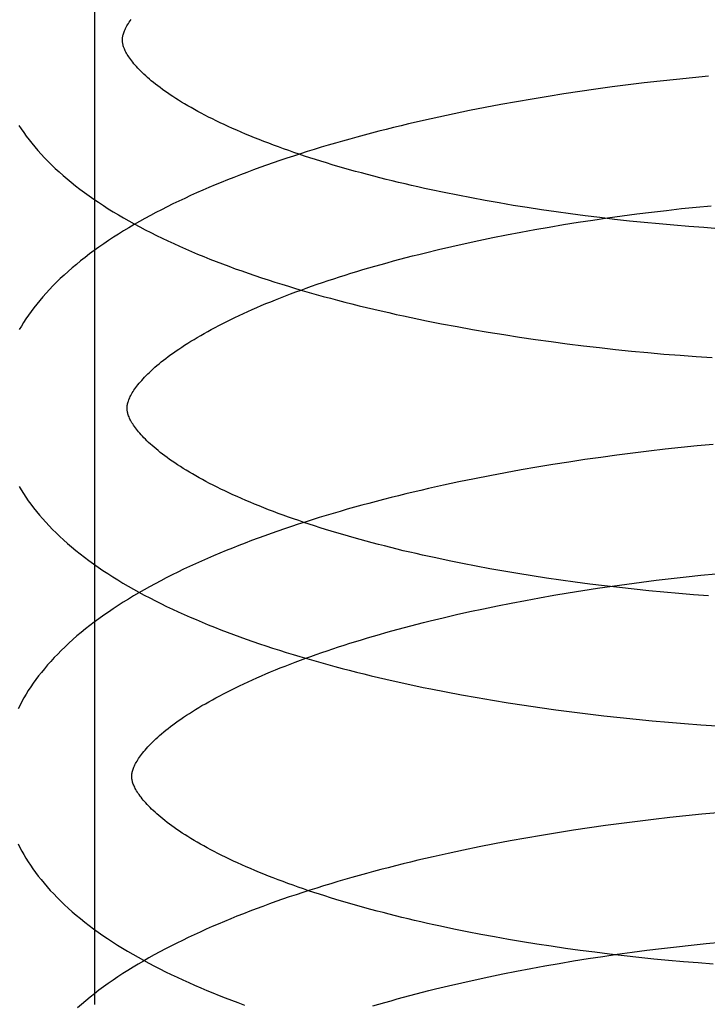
# Model space of a CAD drawing. Header units: inches. Extents: x 0 to 215, y 0 to 139.
# Tile 97 of 115: x 128.09 to 128.196, y 51.674 to 51.826. Entities that reach past the tile are written whole.
import ezdxf

# ---------------------------------------------------------------- set-up
doc = ezdxf.new("R2010")
doc.units = ezdxf.units.IN
doc.header["$LTSCALE"] = 11.804375
doc.header["$MEASUREMENT"] = 0
doc.linetypes.add('HIDDEN', pattern=[0.2, 0.1, -0.1])
doc.layers.add('DEFAULT_2', color=8, linetype='HIDDEN')

msp = doc.modelspace()

# ---------------------------------------------------------------- linework, layer by layer
at = {"layer": 'DEFAULT_2', "color": 8, "linetype": 'HIDDEN'}
for p, q in [((128.10154, 51.67428), (128.10154, 52.04928)), ((128.18376, 51.81609), (128.18128, 51.81578)), ((128.18624, 51.8164), (128.18376, 51.81609)), ((128.18872, 51.81668), (128.18624, 51.8164)), ((128.1912, 51.81695), (128.18872, 51.81668)), ((128.19369, 51.8172), (128.1912, 51.81695)), ((128.19616, 51.81743), (128.19369, 51.8172)), ((128.17387, 51.81472), (128.17142, 51.81433)), ((128.17633, 51.81509), (128.17387, 51.81472)), ((128.1788, 51.81544), (128.17633, 51.81509)), ((128.18128, 51.81578), (128.1788, 51.81544)), ((128.16411, 51.81306), (128.16171, 51.81261)), ((128.16654, 51.8135), (128.16411, 51.81306)), ((128.16897, 51.81392), (128.16654, 51.8135)), ((128.17142, 51.81433), (128.16897, 51.81392)), ((128.15693, 51.81165), (128.15457, 51.81114)), ((128.15931, 51.81214), (128.15693, 51.81165)), ((128.16171, 51.81261), (128.15931, 51.81214)), ((128.15457, 51.81114), (128.15223, 51.81062)), ((128.15749, 51.79907), (128.15542, 51.79949)), ((128.15959, 51.79866), (128.15749, 51.79907)), ((128.16172, 51.79827), (128.15959, 51.79866)), ((128.16387, 51.79789), (128.16172, 51.79827)), ((128.16604, 51.79752), (128.16387, 51.79789)), ((128.16822, 51.79717), (128.16604, 51.79752)), ((128.17043, 51.79683), (128.16822, 51.79717)), ((128.17265, 51.79651), (128.17043, 51.79683)), ((128.17489, 51.7962), (128.17265, 51.79651)), ((128.17714, 51.7959), (128.17489, 51.7962)), ((128.18283, 51.7959), (128.18511, 51.7962)), ((128.18511, 51.7962), (128.18739, 51.79648)), ((128.18739, 51.79648), (128.18968, 51.79675)), ((128.18968, 51.79675), (128.19197, 51.79701)), ((128.19197, 51.79701), (128.19426, 51.79725)), ((128.19426, 51.79725), (128.19656, 51.79747)), ((128.17382, 51.79455), (128.17606, 51.79491)), ((128.17606, 51.79491), (128.17831, 51.79525)), ((128.1794, 51.79562), (128.17714, 51.7959)), ((128.17831, 51.79525), (128.18057, 51.79558)), ((128.18168, 51.79536), (128.1794, 51.79562)), ((128.18057, 51.79558), (128.18283, 51.7959)), ((128.18396, 51.7951), (128.18168, 51.79536)), ((128.18624, 51.79487), (128.18396, 51.7951)), ((128.18853, 51.79465), (128.18624, 51.79487)), ((128.16503, 51.79297), (128.1672, 51.79339)), ((128.1672, 51.79339), (128.16939, 51.79379)), ((128.16939, 51.79379), (128.1716, 51.79417)), ((128.1716, 51.79417), (128.17382, 51.79455)), ((128.19083, 51.79444), (128.18853, 51.79465)), ((128.19312, 51.79425), (128.19083, 51.79444)), ((128.19542, 51.79408), (128.19312, 51.79425)), ((128.19771, 51.79392), (128.19542, 51.79408)), ((128.15657, 51.79118), (128.15865, 51.79165)), ((128.15865, 51.79165), (128.16075, 51.7921)), ((128.16075, 51.7921), (128.16288, 51.79254)), ((128.16288, 51.79254), (128.16503, 51.79297)), ((128.1525, 51.79021), (128.15452, 51.7907)), ((128.15452, 51.7907), (128.15657, 51.79118)), ((128.155, 51.77926), (128.15738, 51.77882)), ((128.15738, 51.77882), (128.15977, 51.77839)), ((128.15977, 51.77839), (128.16217, 51.77798)), ((128.16217, 51.77798), (128.16459, 51.77758)), ((128.16459, 51.77758), (128.16702, 51.77721)), ((128.16702, 51.77721), (128.16947, 51.77685)), ((128.16947, 51.77685), (128.17192, 51.7765)), ((128.17192, 51.7765), (128.17439, 51.77618)), ((128.17439, 51.77618), (128.17686, 51.77587)), ((128.17686, 51.77587), (128.17934, 51.77558)), ((128.17934, 51.77558), (128.18182, 51.77531)), ((128.18182, 51.77531), (128.1843, 51.77505)), ((128.1843, 51.77505), (128.18679, 51.77482)), ((128.18679, 51.77482), (128.18928, 51.77459)), ((128.18928, 51.77459), (128.19177, 51.77439)), ((128.19177, 51.77439), (128.19426, 51.7742)), ((128.19426, 51.7742), (128.19674, 51.77403)), ((128.18946, 51.75989), (128.18698, 51.75961)), ((128.19194, 51.76016), (128.18946, 51.75989)), ((128.19442, 51.76041), (128.19194, 51.76016)), ((128.1969, 51.76064), (128.19442, 51.76041)), ((128.17707, 51.7583), (128.17461, 51.75793)), ((128.17954, 51.75865), (128.17707, 51.7583)), ((128.18202, 51.75899), (128.17954, 51.75865)), ((128.1845, 51.75931), (128.18202, 51.75899)), ((128.18698, 51.75961), (128.1845, 51.75931)), ((128.16728, 51.75672), (128.16485, 51.75628)), ((128.16971, 51.75714), (128.16728, 51.75672)), ((128.17216, 51.75754), (128.16971, 51.75714)), ((128.17461, 51.75793), (128.17216, 51.75754)), ((128.16005, 51.75535), (128.15767, 51.75486)), ((128.16245, 51.75582), (128.16005, 51.75535)), ((128.16485, 51.75628), (128.16245, 51.75582)), ((128.15531, 51.75435), (128.15297, 51.75383)), ((128.15767, 51.75486), (128.15531, 51.75435)), ((128.15822, 51.74227), (128.15615, 51.74269)), ((128.16032, 51.74187), (128.15822, 51.74227)), ((128.16245, 51.74147), (128.16032, 51.74187)), ((128.1646, 51.74109), (128.16245, 51.74147)), ((128.16677, 51.74073), (128.1646, 51.74109)), ((128.16896, 51.74037), (128.16677, 51.74073)), ((128.17116, 51.74004), (128.16896, 51.74037)), ((128.17339, 51.73971), (128.17116, 51.74004)), ((128.1904, 51.73996), (128.19269, 51.74022)), ((128.19269, 51.74022), (128.19498, 51.74046)), ((128.19498, 51.74046), (128.19727, 51.74068)), ((128.17562, 51.7394), (128.17339, 51.73971)), ((128.17787, 51.73911), (128.17562, 51.7394)), ((128.18014, 51.73883), (128.17787, 51.73911)), ((128.17902, 51.73846), (128.18128, 51.73879)), ((128.18241, 51.73856), (128.18014, 51.73883)), ((128.18128, 51.73879), (128.18355, 51.7391)), ((128.18469, 51.73831), (128.18241, 51.73856)), ((128.18355, 51.7391), (128.18583, 51.73941)), ((128.18583, 51.73941), (128.18811, 51.73969)), ((128.18811, 51.73969), (128.1904, 51.73996)), ((128.16792, 51.73659), (128.17011, 51.73699)), ((128.17011, 51.73699), (128.17231, 51.73738)), ((128.17231, 51.73738), (128.17454, 51.73776)), ((128.17454, 51.73776), (128.17677, 51.73811)), ((128.17677, 51.73811), (128.17902, 51.73846)), ((128.18698, 51.73808), (128.18469, 51.73831)), ((128.18927, 51.73786), (128.18698, 51.73808)), ((128.19156, 51.73765), (128.18927, 51.73786)), ((128.19386, 51.73746), (128.19156, 51.73765)), ((128.19615, 51.73729), (128.19386, 51.73746)), ((128.16147, 51.73531), (128.1636, 51.73575)), ((128.1636, 51.73575), (128.16575, 51.73618)), ((128.16575, 51.73618), (128.16792, 51.73659)), ((128.15524, 51.73391), (128.15729, 51.73439)), ((128.15729, 51.73439), (128.15937, 51.73486)), ((128.15937, 51.73486), (128.16147, 51.73531)), ((128.15322, 51.73342), (128.15524, 51.73391)), ((128.1557, 51.72248), (128.15808, 51.72203)), ((128.15808, 51.72203), (128.16047, 51.7216)), ((128.16047, 51.7216), (128.16287, 51.72119)), ((128.16287, 51.72119), (128.16529, 51.72079)), ((128.16529, 51.72079), (128.16773, 51.72042)), ((128.16773, 51.72042), (128.17017, 51.72006)), ((128.17017, 51.72006), (128.17262, 51.71972)), ((128.17262, 51.71972), (128.17509, 51.71939)), ((128.17509, 51.71939), (128.17756, 51.71908)), ((128.17756, 51.71908), (128.18004, 51.71879)), ((128.18004, 51.71879), (128.18252, 51.71852)), ((128.18252, 51.71852), (128.185, 51.71826)), ((128.185, 51.71826), (128.18749, 51.71803)), ((128.18749, 51.71803), (128.18998, 51.7178)), ((128.18998, 51.7178), (128.19247, 51.7176)), ((128.19247, 51.7176), (128.19496, 51.71741)), ((128.19496, 51.71741), (128.19744, 51.71724)), ((128.19514, 51.70362), (128.19266, 51.70337)), ((128.19762, 51.70385), (128.19514, 51.70362)), ((128.18273, 51.7022), (128.18026, 51.70186)), ((128.18521, 51.70251), (128.18273, 51.7022)), ((128.1877, 51.70282), (128.18521, 51.70251)), ((128.19018, 51.7031), (128.1877, 51.70282)), ((128.19266, 51.70337), (128.19018, 51.7031)), ((128.17287, 51.70075), (128.17043, 51.70035)), ((128.17533, 51.70114), (128.17287, 51.70075)), ((128.17779, 51.70151), (128.17533, 51.70114)), ((128.18026, 51.70186), (128.17779, 51.70151)), ((128.16316, 51.69903), (128.16077, 51.69856)), ((128.16557, 51.69949), (128.16316, 51.69903)), ((128.16799, 51.69992), (128.16557, 51.69949)), ((128.17043, 51.70035), (128.16799, 51.69992)), ((128.15603, 51.69756), (128.15368, 51.69704)), ((128.15839, 51.69807), (128.15603, 51.69756)), ((128.16077, 51.69856), (128.15839, 51.69807)), ((128.15895, 51.68548), (128.15687, 51.6859)), ((128.16105, 51.68507), (128.15895, 51.68548)), ((128.16318, 51.68468), (128.16105, 51.68507)), ((128.16533, 51.6843), (128.16318, 51.68468)), ((128.1675, 51.68393), (128.16533, 51.6843)), ((128.16969, 51.68358), (128.1675, 51.68393)), ((128.1958, 51.68368), (128.19809, 51.6839)), ((128.17189, 51.68324), (128.16969, 51.68358)), ((128.17412, 51.68292), (128.17189, 51.68324)), ((128.17636, 51.68261), (128.17412, 51.68292)), ((128.17861, 51.68232), (128.17636, 51.68261)), ((128.18087, 51.68204), (128.17861, 51.68232)), ((128.1821, 51.68201), (128.18437, 51.68233)), ((128.18437, 51.68233), (128.18665, 51.68263)), ((128.18665, 51.68263), (128.18893, 51.68291)), ((128.18893, 51.68291), (128.19122, 51.68318)), ((128.19122, 51.68318), (128.19351, 51.68344)), ((128.19351, 51.68344), (128.1958, 51.68368)), ((128.17314, 51.68061), (128.17536, 51.68098)), ((128.17536, 51.68098), (128.17759, 51.68134)), ((128.17759, 51.68134), (128.17984, 51.68168)), ((128.17984, 51.68168), (128.1821, 51.68201)), ((128.18314, 51.68177), (128.18087, 51.68204)), ((128.18542, 51.68152), (128.18314, 51.68177)), ((128.18771, 51.68128), (128.18542, 51.68152)), ((128.19, 51.68106), (128.18771, 51.68128)), ((128.1923, 51.68086), (128.19, 51.68106)), ((128.19459, 51.68067), (128.1923, 51.68086)), ((128.16442, 51.67898), (128.16657, 51.67941)), ((128.16657, 51.67941), (128.16874, 51.67982)), ((128.16874, 51.67982), (128.17093, 51.68022)), ((128.17093, 51.68022), (128.17314, 51.68061)), ((128.19689, 51.6805), (128.19459, 51.68067)), ((128.15811, 51.67762), (128.16019, 51.67809)), ((128.16019, 51.67809), (128.16229, 51.67854)), ((128.16229, 51.67854), (128.16442, 51.67898)), ((128.15404, 51.67666), (128.15606, 51.67714)), ((128.15606, 51.67714), (128.15811, 51.67762))]:
    msp.add_line(p, q, dxfattribs=at)
for points in [[(128.10577, 51.82298), (128.10578, 51.82309), (128.10578, 51.8232), (128.10579, 51.82332), (128.10581, 51.82344), (128.10583, 51.82357), (128.10586, 51.8237), (128.10589, 51.82384), (128.10594, 51.82398), (128.10599, 51.82414), (128.10605, 51.8243), (128.10611, 51.82446), (128.10619, 51.82464), (128.10628, 51.82482), (128.10637, 51.825), (128.10648, 51.82519), (128.10659, 51.82538), (128.10671, 51.82558), (128.10684, 51.82578), (128.10698, 51.82599), (128.10713, 51.8262)], [(128.15542, 51.79949), (128.15337, 51.79992), (128.15235, 51.80014), (128.15135, 51.80036), (128.15035, 51.80059), (128.14936, 51.80082), (128.14838, 51.80105), (128.1474, 51.80129), (128.14643, 51.80153), (128.14548, 51.80177), (128.14453, 51.80201), (128.14359, 51.80226), (128.14265, 51.80251), (128.14173, 51.80276), (128.14082, 51.80302), (128.13991, 51.80327), (128.13902, 51.80353), (128.13813, 51.80379), (128.13726, 51.80406), (128.1364, 51.80432), (128.13554, 51.80459), (128.1347, 51.80486), (128.13386, 51.80513), (128.13304, 51.80541), (128.13223, 51.80568), (128.13143, 51.80596), (128.13064, 51.80624), (128.12986, 51.80652), (128.1291, 51.8068), (128.12834, 51.80709), (128.1276, 51.80737), (128.12687, 51.80766), (128.12615, 51.80794), (128.12545, 51.80823), (128.12475, 51.80852), (128.12407, 51.80881), (128.1234, 51.8091), (128.12274, 51.80939), (128.1221, 51.80968), (128.12147, 51.80997), (128.12085, 51.81026), (128.12024, 51.81056), (128.11965, 51.81085), (128.11907, 51.81114), (128.1185, 51.81143), (128.11795, 51.81172), (128.11741, 51.81201), (128.11688, 51.8123), (128.11637, 51.81259), (128.11587, 51.81288), (128.11538, 51.81317), (128.11491, 51.81345), (128.11445, 51.81374), (128.114, 51.81402), (128.11357, 51.8143), (128.11314, 51.81458), (128.11274, 51.81486), (128.11234, 51.81513), (128.11196, 51.81541), (128.11159, 51.81568), (128.11123, 51.81595), (128.11089, 51.81621), (128.11056, 51.81648), (128.11024, 51.81674), (128.10994, 51.81699), (128.10965, 51.81725), (128.10937, 51.8175), (128.1091, 51.81775), (128.10884, 51.81799), (128.1086, 51.81823), (128.10837, 51.81847), (128.10815, 51.8187), (128.10794, 51.81893), (128.10774, 51.81915), (128.10755, 51.81937), (128.10738, 51.81959), (128.10721, 51.8198), (128.10706, 51.82001), (128.10691, 51.82021), (128.10678, 51.82041), (128.10665, 51.8206), (128.10653, 51.82079), (128.10642, 51.82098), (128.10632, 51.82116), (128.10623, 51.82134), (128.10615, 51.82151), (128.10608, 51.82168), (128.10602, 51.82184), (128.10596, 51.82199), (128.10592, 51.82213), (128.10588, 51.82227), (128.10584, 51.8224), (128.10582, 51.82253), (128.1058, 51.82265), (128.10579, 51.82276), (128.10578, 51.82288), (128.10577, 51.82298)], [(128.15223, 51.81062), (128.15106, 51.81035), (128.1499, 51.81007), (128.14875, 51.8098), (128.1476, 51.80952), (128.14646, 51.80923), (128.14532, 51.80894), (128.14419, 51.80865), (128.14306, 51.80835), (128.14194, 51.80804), (128.14083, 51.80774), (128.13972, 51.80743), (128.13862, 51.80711), (128.13753, 51.80679), (128.13644, 51.80647), (128.13536, 51.80614), (128.13429, 51.8058), (128.13322, 51.80547), (128.13216, 51.80512), (128.13111, 51.80478), (128.13007, 51.80443), (128.12903, 51.80407), (128.128, 51.80371), (128.12698, 51.80335), (128.12597, 51.80298), (128.12496, 51.8026), (128.12397, 51.80223), (128.12298, 51.80184), (128.122, 51.80145), (128.12103, 51.80106), (128.12006, 51.80066), (128.11911, 51.80026), (128.11817, 51.79985), (128.11723, 51.79944), (128.1163, 51.79902), (128.11539, 51.7986), (128.11448, 51.79817), (128.11358, 51.79774), (128.1127, 51.7973), (128.11182, 51.79685), (128.11095, 51.7964), (128.11009, 51.79595), (128.10925, 51.79548), (128.10841, 51.79502), (128.10759, 51.79455), (128.10677, 51.79407), (128.10597, 51.79358), (128.10518, 51.79309), (128.10441, 51.79259), (128.10364, 51.79209), (128.10289, 51.79158), (128.10215, 51.79107), (128.10143, 51.79055), (128.10072, 51.79003), (128.10002, 51.78949), (128.09934, 51.78896), (128.09868, 51.78842), (128.09803, 51.78787), (128.0974, 51.78733), (128.09679, 51.78677), (128.09619, 51.78622), (128.09562, 51.78566), (128.09506, 51.7851), (128.09453, 51.78454), (128.09401, 51.78398), (128.09351, 51.78341), (128.09303, 51.78285), (128.09257, 51.78228), (128.09213, 51.78172), (128.0917, 51.78115), (128.0913, 51.78059), (128.09091, 51.78003), (128.09055, 51.77946), (128.0902, 51.7789), (128.08987, 51.77835)], [(128.08982, 51.80985), (128.09018, 51.8093), (128.09056, 51.80875), (128.09096, 51.8082), (128.09138, 51.80764), (128.09181, 51.80709), (128.09227, 51.80653), (128.09274, 51.80598), (128.09324, 51.80543), (128.09376, 51.80487), (128.09429, 51.80432), (128.09485, 51.80377), (128.09542, 51.80322), (128.09601, 51.80268), (128.09662, 51.80214), (128.09725, 51.8016), (128.09789, 51.80107), (128.09855, 51.80054), (128.09923, 51.80002), (128.09992, 51.79951), (128.10063, 51.79899), (128.10135, 51.79849), (128.10209, 51.79799), (128.10284, 51.79749), (128.1036, 51.797), (128.10438, 51.79652), (128.10517, 51.79605), (128.10597, 51.79558), (128.10679, 51.79511), (128.10761, 51.79465), (128.10845, 51.7942), (128.10929, 51.79376), (128.11015, 51.79332), (128.11102, 51.79288), (128.1119, 51.79246), (128.11279, 51.79203), (128.11369, 51.79162), (128.1146, 51.79121), (128.11551, 51.7908), (128.11644, 51.7904), (128.11738, 51.79001), (128.11832, 51.78962), (128.11928, 51.78924), (128.12024, 51.78886), (128.12121, 51.78848), (128.1222, 51.78812), (128.12318, 51.78775), (128.12418, 51.7874), (128.12519, 51.78704), (128.1262, 51.78669), (128.12722, 51.78635), (128.12825, 51.78601), (128.12929, 51.78568), (128.13034, 51.78535), (128.13139, 51.78503), (128.13245, 51.78471), (128.13351, 51.78439), (128.13459, 51.78408), (128.13567, 51.78378), (128.13676, 51.78347), (128.13785, 51.78318), (128.13896, 51.78289), (128.14006, 51.7826), (128.14118, 51.78231), (128.1423, 51.78204), (128.14343, 51.78176), (128.14456, 51.78149), (128.1457, 51.78123), (128.14684, 51.78097), (128.14799, 51.78071), (128.14915, 51.78046), (128.15031, 51.78021), (128.15148, 51.77997), (128.15265, 51.77973), (128.155, 51.77926)], [(128.10649, 51.76619), (128.1065, 51.7663), (128.1065, 51.76641), (128.10651, 51.76653), (128.10653, 51.76665), (128.10655, 51.76678), (128.10658, 51.76691), (128.10661, 51.76705), (128.10666, 51.76719), (128.10671, 51.76734), (128.10677, 51.7675), (128.10683, 51.76767), (128.10691, 51.76785), (128.107, 51.76802), (128.10709, 51.76821), (128.1072, 51.7684), (128.10731, 51.76859), (128.10743, 51.76879), (128.10756, 51.76899), (128.1077, 51.7692), (128.10785, 51.76941), (128.10801, 51.76962), (128.10818, 51.76984), (128.10836, 51.77007), (128.10855, 51.7703), (128.10876, 51.77053), (128.10897, 51.77077), (128.1092, 51.77101), (128.10944, 51.77126), (128.10969, 51.77151), (128.10995, 51.77176), (128.11022, 51.77202), (128.11051, 51.77228), (128.1108, 51.77255), (128.11111, 51.77282), (128.11144, 51.77309), (128.11177, 51.77336), (128.11212, 51.77364), (128.11248, 51.77392), (128.11286, 51.77421), (128.11325, 51.77449), (128.11365, 51.77478), (128.11406, 51.77507), (128.11449, 51.77536), (128.11493, 51.77566), (128.11538, 51.77595), (128.11585, 51.77625), (128.11633, 51.77655), (128.11682, 51.77685), (128.11733, 51.77715), (128.11785, 51.77746), (128.11838, 51.77776), (128.11893, 51.77806), (128.11949, 51.77837), (128.12006, 51.77868), (128.12065, 51.77898), (128.12125, 51.77929), (128.12186, 51.7796), (128.12248, 51.77991), (128.12312, 51.78021), (128.12377, 51.78052), (128.12443, 51.78083), (128.1251, 51.78114), (128.12579, 51.78144), (128.12649, 51.78175), (128.1272, 51.78205), (128.12792, 51.78236), (128.12866, 51.78266), (128.12941, 51.78296), (128.13017, 51.78326), (128.13094, 51.78356), (128.13172, 51.78386), (128.13251, 51.78416), (128.13332, 51.78446), (128.13413, 51.78475), (128.13496, 51.78504), (128.1358, 51.78534), (128.13664, 51.78563), (128.1375, 51.78591), (128.13837, 51.7862), (128.13925, 51.78648), (128.14013, 51.78677), (128.14103, 51.78705), (128.14194, 51.78732), (128.14286, 51.7876), (128.14378, 51.78787), (128.14472, 51.78814), (128.14566, 51.78841), (128.14661, 51.78867), (128.14757, 51.78894), (128.14854, 51.7892), (128.14952, 51.78946), (128.1505, 51.78971), (128.1515, 51.78996), (128.1525, 51.79021)], [(128.15615, 51.74269), (128.1541, 51.74313), (128.15308, 51.74335), (128.15208, 51.74357), (128.15108, 51.7438), (128.15009, 51.74403), (128.1491, 51.74426), (128.14813, 51.7445), (128.14716, 51.74474), (128.1462, 51.74498), (128.14525, 51.74522), (128.14431, 51.74547), (128.14338, 51.74572), (128.14246, 51.74597), (128.14154, 51.74622), (128.14064, 51.74648), (128.13975, 51.74674), (128.13886, 51.747), (128.13799, 51.74726), (128.13712, 51.74753), (128.13627, 51.7478), (128.13542, 51.74807), (128.13459, 51.74834), (128.13377, 51.74862), (128.13296, 51.74889), (128.13216, 51.74917), (128.13137, 51.74945), (128.13059, 51.74973), (128.12982, 51.75001), (128.12907, 51.75029), (128.12833, 51.75058), (128.1276, 51.75086), (128.12688, 51.75115), (128.12617, 51.75144), (128.12548, 51.75173), (128.12479, 51.75202), (128.12413, 51.75231), (128.12347, 51.7526), (128.12282, 51.75289), (128.12219, 51.75318), (128.12157, 51.75347), (128.12097, 51.75376), (128.12037, 51.75406), (128.11979, 51.75435), (128.11922, 51.75464), (128.11867, 51.75493), (128.11813, 51.75522), (128.1176, 51.75551), (128.11709, 51.7558), (128.11659, 51.75609), (128.1161, 51.75637), (128.11563, 51.75666), (128.11517, 51.75694), (128.11472, 51.75723), (128.11429, 51.75751), (128.11387, 51.75779), (128.11346, 51.75807), (128.11306, 51.75834), (128.11268, 51.75862), (128.11231, 51.75889), (128.11195, 51.75916), (128.11161, 51.75942), (128.11128, 51.75969), (128.11097, 51.75995), (128.11066, 51.7602), (128.11037, 51.76046), (128.11009, 51.76071), (128.10982, 51.76096), (128.10957, 51.7612), (128.10932, 51.76144), (128.10909, 51.76168), (128.10887, 51.76191), (128.10866, 51.76214), (128.10846, 51.76236), (128.10827, 51.76258), (128.1081, 51.7628), (128.10793, 51.76301), (128.10778, 51.76322), (128.10763, 51.76342), (128.1075, 51.76362), (128.10737, 51.76381), (128.10725, 51.764), (128.10714, 51.76419), (128.10704, 51.76437), (128.10695, 51.76455), (128.10687, 51.76472), (128.1068, 51.76489), (128.10674, 51.76504), (128.10668, 51.7652), (128.10664, 51.76534), (128.1066, 51.76548), (128.10656, 51.76561), (128.10654, 51.76573), (128.10652, 51.76585), (128.10651, 51.76597), (128.1065, 51.76609), (128.10649, 51.76619)], [(128.15297, 51.75383), (128.1518, 51.75356), (128.15064, 51.75329), (128.14949, 51.75301), (128.14834, 51.75273), (128.1472, 51.75244), (128.14606, 51.75215), (128.14493, 51.75186), (128.1438, 51.75156), (128.14268, 51.75126), (128.14157, 51.75095), (128.14046, 51.75064), (128.13936, 51.75032), (128.13826, 51.75), (128.13718, 51.74968), (128.1361, 51.74935), (128.13502, 51.74902), (128.13396, 51.74868), (128.1329, 51.74834), (128.13185, 51.74799), (128.1308, 51.74764), (128.12977, 51.74729), (128.12874, 51.74693), (128.12772, 51.74656), (128.12671, 51.74619), (128.1257, 51.74582), (128.1247, 51.74544), (128.12372, 51.74506), (128.12274, 51.74467), (128.12176, 51.74428), (128.1208, 51.74388), (128.11985, 51.74348), (128.1189, 51.74307), (128.11797, 51.74266), (128.11704, 51.74224), (128.11612, 51.74181), (128.11522, 51.74139), (128.11432, 51.74095), (128.11343, 51.74051), (128.11255, 51.74007), (128.11169, 51.73962), (128.11083, 51.73916), (128.10998, 51.7387), (128.10915, 51.73824), (128.10832, 51.73776), (128.10751, 51.73728), (128.10671, 51.7368), (128.10592, 51.73631), (128.10514, 51.73581), (128.10438, 51.73531), (128.10362, 51.7348), (128.10289, 51.73429), (128.10216, 51.73377), (128.10145, 51.73325), (128.10076, 51.73272), (128.10008, 51.73218), (128.09942, 51.73164), (128.09877, 51.7311), (128.09814, 51.73055), (128.09753, 51.73), (128.09693, 51.72944), (128.09636, 51.72888), (128.0958, 51.72832), (128.09526, 51.72776), (128.09473, 51.72719), (128.09423, 51.72663), (128.09375, 51.72606), (128.09329, 51.72549), (128.09285, 51.72493), (128.09243, 51.72437), (128.09202, 51.7238), (128.09164, 51.72324), (128.09127, 51.72268), (128.09092, 51.72212), (128.09059, 51.72156), (128.09028, 51.721), (128.08999, 51.72045), (128.08971, 51.71989)], [(128.08986, 51.75417), (128.09019, 51.75362), (128.09053, 51.75307), (128.09089, 51.75252), (128.09127, 51.75197), (128.09167, 51.75141), (128.09209, 51.75086), (128.09252, 51.75031), (128.09298, 51.74975), (128.09345, 51.7492), (128.09395, 51.74865), (128.09446, 51.7481), (128.09499, 51.74755), (128.09555, 51.747), (128.09612, 51.74645), (128.09671, 51.74591), (128.09732, 51.74537), (128.09794, 51.74483), (128.09859, 51.7443), (128.09925, 51.74377), (128.09992, 51.74325), (128.10062, 51.74273), (128.10132, 51.74222), (128.10205, 51.74171), (128.10278, 51.74121), (128.10353, 51.74072), (128.1043, 51.74023), (128.10508, 51.73974), (128.10587, 51.73927), (128.10667, 51.7388), (128.10749, 51.73833), (128.10831, 51.73787), (128.10915, 51.73742), (128.11, 51.73697), (128.11086, 51.73653), (128.11172, 51.7361), (128.1126, 51.73567), (128.11349, 51.73525), (128.11439, 51.73483), (128.1153, 51.73442), (128.11621, 51.73402), (128.11714, 51.73362), (128.11808, 51.73322), (128.11902, 51.73284), (128.11998, 51.73245), (128.12094, 51.73207), (128.12192, 51.7317), (128.1229, 51.73133), (128.12389, 51.73097), (128.12488, 51.73061), (128.12589, 51.73026), (128.1269, 51.72991), (128.12792, 51.72957), (128.12895, 51.72923), (128.12999, 51.72889), (128.13104, 51.72856), (128.13209, 51.72824), (128.13315, 51.72792), (128.13422, 51.72761), (128.13529, 51.7273), (128.13637, 51.72699), (128.13746, 51.72669), (128.13855, 51.72639), (128.13966, 51.7261), (128.14076, 51.72581), (128.14188, 51.72553), (128.143, 51.72525), (128.14413, 51.72498), (128.14526, 51.72471), (128.1464, 51.72444), (128.14754, 51.72418), (128.14869, 51.72392), (128.14985, 51.72367), (128.15101, 51.72342), (128.15218, 51.72318), (128.15335, 51.72294), (128.1557, 51.72248)], [(128.10721, 51.7094), (128.10722, 51.7095), (128.10722, 51.70962), (128.10723, 51.70974), (128.10725, 51.70986), (128.10727, 51.70998), (128.1073, 51.71012), (128.10733, 51.71026), (128.10738, 51.7104), (128.10743, 51.71055), (128.10749, 51.71071), (128.10755, 51.71088), (128.10763, 51.71105), (128.10772, 51.71123), (128.10781, 51.71142), (128.10792, 51.71161), (128.10803, 51.7118), (128.10815, 51.712), (128.10828, 51.7122), (128.10842, 51.71241), (128.10857, 51.71262), (128.10873, 51.71283), (128.1089, 51.71305), (128.10908, 51.71328), (128.10928, 51.71351), (128.10948, 51.71374), (128.10969, 51.71398), (128.10992, 51.71422), (128.11016, 51.71447), (128.11041, 51.71472), (128.11067, 51.71497), (128.11094, 51.71523), (128.11123, 51.71549), (128.11152, 51.71576), (128.11183, 51.71603), (128.11216, 51.7163), (128.11249, 51.71657), (128.11284, 51.71685), (128.1132, 51.71713), (128.11358, 51.71741), (128.11397, 51.7177), (128.11437, 51.71799), (128.11478, 51.71828), (128.11521, 51.71857), (128.11565, 51.71887), (128.1161, 51.71916), (128.11657, 51.71946), (128.11705, 51.71976), (128.11754, 51.72006), (128.11805, 51.72036), (128.11857, 51.72066), (128.1191, 51.72097), (128.11965, 51.72127), (128.12021, 51.72158), (128.12078, 51.72189), (128.12137, 51.72219), (128.12197, 51.7225), (128.12258, 51.72281), (128.1232, 51.72312), (128.12384, 51.72342), (128.12449, 51.72373), (128.12515, 51.72404), (128.12582, 51.72434), (128.12651, 51.72465), (128.12721, 51.72496), (128.12792, 51.72526), (128.12864, 51.72556), (128.12938, 51.72587), (128.13013, 51.72617), (128.13088, 51.72647), (128.13166, 51.72677), (128.13244, 51.72707), (128.13323, 51.72737), (128.13404, 51.72767), (128.13485, 51.72796), (128.13568, 51.72825), (128.13651, 51.72854), (128.13736, 51.72883), (128.13822, 51.72912), (128.13909, 51.72941), (128.13997, 51.72969), (128.14085, 51.72997), (128.14175, 51.73025), (128.14266, 51.73053), (128.14357, 51.73081), (128.1445, 51.73108), (128.14543, 51.73135), (128.14638, 51.73162), (128.14733, 51.73188), (128.14829, 51.73215), (128.14926, 51.73241), (128.15024, 51.73266), (128.15122, 51.73292), (128.15221, 51.73317), (128.15322, 51.73342)], [(128.15687, 51.6859), (128.15483, 51.68633), (128.15381, 51.68655), (128.15281, 51.68678), (128.15181, 51.68701), (128.15082, 51.68724), (128.14983, 51.68747), (128.14886, 51.6877), (128.14789, 51.68794), (128.14693, 51.68818), (128.14598, 51.68843), (128.14504, 51.68867), (128.14411, 51.68892), (128.14318, 51.68918), (128.14227, 51.68943), (128.14137, 51.68969), (128.14047, 51.68995), (128.13959, 51.69021), (128.13871, 51.69047), (128.13785, 51.69074), (128.13699, 51.69101), (128.13615, 51.69128), (128.13532, 51.69155), (128.13449, 51.69182), (128.13368, 51.6921), (128.13288, 51.69238), (128.13209, 51.69265), (128.13131, 51.69294), (128.13055, 51.69322), (128.12979, 51.6935), (128.12905, 51.69378), (128.12832, 51.69407), (128.1276, 51.69436), (128.1269, 51.69464), (128.1262, 51.69493), (128.12552, 51.69522), (128.12485, 51.69551), (128.12419, 51.6958), (128.12355, 51.69609), (128.12292, 51.69639), (128.1223, 51.69668), (128.12169, 51.69697), (128.1211, 51.69726), (128.12052, 51.69755), (128.11995, 51.69785), (128.11939, 51.69814), (128.11885, 51.69843), (128.11833, 51.69872), (128.11781, 51.69901), (128.11731, 51.69929), (128.11683, 51.69958), (128.11635, 51.69987), (128.11589, 51.70015), (128.11544, 51.70043), (128.11501, 51.70071), (128.11459, 51.70099), (128.11418, 51.70127), (128.11378, 51.70155), (128.1134, 51.70182), (128.11303, 51.7021), (128.11268, 51.70236), (128.11233, 51.70263), (128.112, 51.70289), (128.11169, 51.70315), (128.11138, 51.70341), (128.11109, 51.70367), (128.11081, 51.70392), (128.11054, 51.70416), (128.11029, 51.70441), (128.11004, 51.70465), (128.10981, 51.70489), (128.10959, 51.70512), (128.10938, 51.70535), (128.10918, 51.70557), (128.109, 51.70579), (128.10882, 51.70601), (128.10865, 51.70622), (128.1085, 51.70642), (128.10835, 51.70663), (128.10822, 51.70683), (128.10809, 51.70702), (128.10797, 51.70721), (128.10786, 51.7074), (128.10776, 51.70758), (128.10767, 51.70776), (128.10759, 51.70793), (128.10752, 51.70809), (128.10746, 51.70825), (128.1074, 51.7084), (128.10736, 51.70855), (128.10732, 51.70869), (128.10728, 51.70882), (128.10726, 51.70894), (128.10724, 51.70906), (128.10723, 51.70918), (128.10722, 51.7093), (128.10721, 51.7094)], [(128.0897, 51.69902), (128.08998, 51.69848), (128.09027, 51.69793), (128.09058, 51.69738), (128.0909, 51.69683), (128.09125, 51.69628), (128.09161, 51.69573), (128.09199, 51.69518), (128.09239, 51.69463), (128.0928, 51.69408), (128.09324, 51.69352), (128.09369, 51.69297), (128.09417, 51.69241), (128.09466, 51.69186), (128.09518, 51.69131), (128.09571, 51.69076), (128.09627, 51.69021), (128.09684, 51.68966), (128.09743, 51.68912), (128.09804, 51.68858), (128.09866, 51.68804), (128.09931, 51.68751), (128.09997, 51.68698), (128.10064, 51.68646), (128.10133, 51.68594), (128.10204, 51.68543), (128.10276, 51.68492), (128.1035, 51.68442), (128.10425, 51.68393), (128.10502, 51.68344), (128.10579, 51.68296), (128.10658, 51.68248), (128.10739, 51.68201), (128.1082, 51.68154), (128.10902, 51.68109), (128.10986, 51.68063), (128.11071, 51.68019), (128.11156, 51.67975), (128.11243, 51.67932), (128.11331, 51.67889), (128.1142, 51.67847), (128.11509, 51.67805), (128.116, 51.67764), (128.11692, 51.67723), (128.11785, 51.67683), (128.11878, 51.67644), (128.11973, 51.67605), (128.12068, 51.67567), (128.12165, 51.67529), (128.12262, 51.67492), (128.1236, 51.67455), (128.12459, 51.67418)], [(128.15368, 51.69704), (128.15252, 51.69677), (128.15136, 51.6965), (128.15021, 51.69622), (128.14906, 51.69594), (128.14791, 51.69565), (128.14678, 51.69536), (128.14564, 51.69507), (128.14452, 51.69477), (128.1434, 51.69447), (128.14229, 51.69416), (128.14118, 51.69385), (128.14008, 51.69353), (128.13898, 51.69321), (128.1379, 51.69289), (128.13681, 51.69256), (128.13574, 51.69223), (128.13467, 51.69189), (128.13362, 51.69155), (128.13256, 51.6912), (128.13152, 51.69085), (128.13048, 51.69049), (128.12946, 51.69013), (128.12844, 51.68977), (128.12742, 51.6894), (128.12642, 51.68903), (128.12542, 51.68865), (128.12443, 51.68827), (128.12345, 51.68788), (128.12248, 51.68748), (128.12152, 51.68709), (128.12056, 51.68668), (128.11962, 51.68628), (128.11868, 51.68586), (128.11776, 51.68544), (128.11684, 51.68502), (128.11593, 51.68459), (128.11504, 51.68416), (128.11415, 51.68372), (128.11327, 51.68328), (128.1124, 51.68283), (128.11155, 51.68237), (128.1107, 51.68191), (128.10986, 51.68144), (128.10904, 51.68097), (128.10823, 51.68049), (128.10743, 51.68001), (128.10664, 51.67952), (128.10586, 51.67902), (128.10509, 51.67852), (128.10434, 51.67801), (128.1036, 51.67749), (128.10287, 51.67697), (128.10216, 51.67645), (128.10147, 51.67592), (128.10079, 51.67538), (128.10012, 51.67484), (128.09947, 51.67429), (128.09884, 51.67375)], [(128.14439, 51.67404), (128.14532, 51.67432), (128.14625, 51.67459), (128.1472, 51.67485), (128.14815, 51.67512), (128.14911, 51.67538), (128.15008, 51.67564), (128.15106, 51.6759), (128.15204, 51.67615), (128.15304, 51.67641), (128.15404, 51.67666)]]:
    msp.add_lwpolyline(points, dxfattribs=at)

doc.saveas('drawing.dxf')
